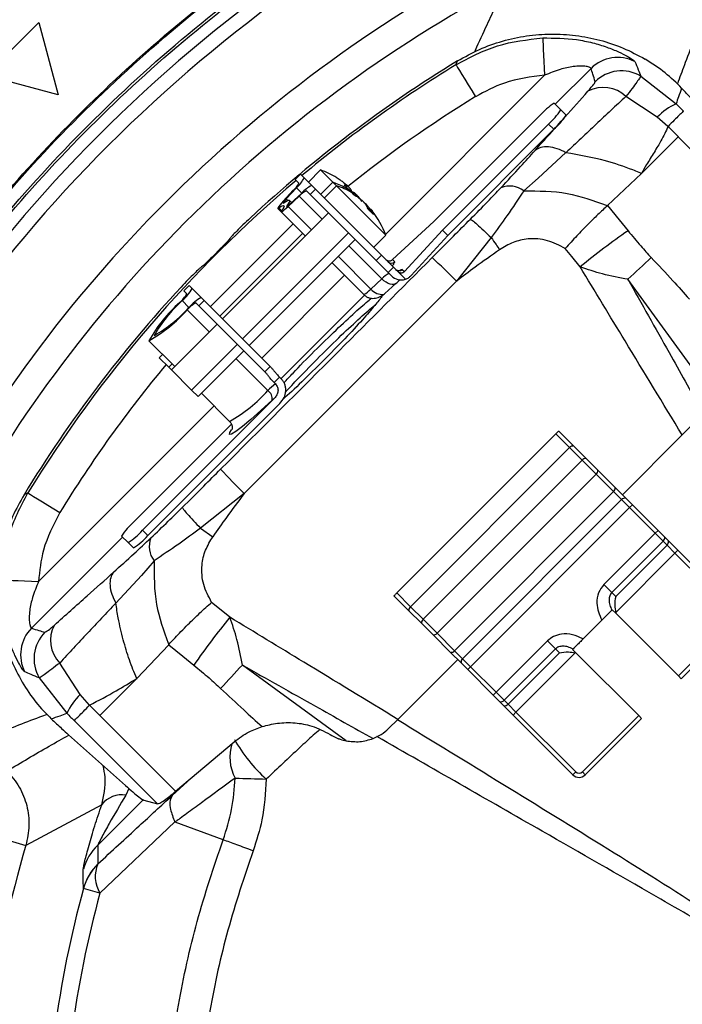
# Model space of a CAD drawing. Header units: millimetres. Extents: x 0 to 594, y 0 to 420.
# Tile 37 of 47: x 346 to 369, y 273 to 308. Entities that reach past the tile are written whole.
import ezdxf

# ---------------------------------------------------------------- set-up
doc = ezdxf.new("R2010")
doc.units = ezdxf.units.MM

msp = doc.modelspace()

# ---------------------------------------------------------------- linework, layer by layer
at = {"color": 7, "linetype": 'Continuous', "lineweight": 25}
for p, q in [((344.467, 306.363), (346.353, 308.249)), ((346.353, 308.249), (347.043, 305.673)), ((347.043, 305.673), (344.467, 306.363)), ((358.691, 300.713), (364.349, 306.37)), ((366.006, 306.617), (364.73, 305.34)), ((367.773, 306.343), (369.031, 305.359)), ((364.928, 305.142), (364.693, 305.377)), ((368.363, 304.881), (367.245, 305.615)), ((364.928, 305.142), (365.116, 304.954)), ((364.189, 304.939), (360.417, 301.168)), ((360.718, 300.867), (364.489, 304.638)), ((364.678, 304.45), (364.489, 304.638)), ((368.743, 304.552), (368.363, 304.881)), ((360.906, 300.679), (364.678, 304.45)), ((369.099, 304.196), (368.744, 304.551)), ((367.797, 302.876), (369.108, 304.187)), ((371.806, 301.489), (369.108, 304.187)), ((365.11, 303.62), (364.126, 302.71)), ((355.475, 302.669), (355.664, 302.857)), ((355.664, 302.857), (355.798, 302.723)), ((356.38, 303.007), (355.947, 302.574)), ((356.38, 303.007), (356.815, 302.571)), ((366.593, 301.736), (367.797, 302.876)), ((355.475, 302.669), (355.61, 302.534)), ((355.798, 302.723), (356.066, 302.455)), ((356.815, 302.571), (356.383, 302.138)), ((356.815, 302.571), (356.949, 302.437)), ((364.126, 302.71), (363.609, 302.258)), ((355.413, 302.281), (355.054, 301.89)), ((355.523, 302.369), (355.164, 301.977)), ((355.32, 301.82), (355.712, 302.18)), ((355.712, 302.18), (355.523, 302.369)), ((355.877, 302.267), (356.012, 302.132)), ((356.012, 302.132), (356.2, 302.321)), ((356.066, 302.455), (356.2, 302.321)), ((356.2, 302.321), (358.552, 299.969)), ((356.516, 302.005), (356.949, 302.437)), ((356.949, 302.437), (358.701, 300.685)), ((357.289, 302.402), (357.328, 302.441)), ((357.295, 302.396), (357.343, 302.444)), ((357.473, 302.296), (357.439, 302.263)), ((355.164, 301.977), (355.218, 301.922)), ((355.233, 301.711), (355.624, 302.07)), ((355.347, 301.845), (355.268, 301.925)), ((356.441, 301.254), (355.624, 302.07)), ((356.012, 302.132), (358.363, 299.781)), ((357.644, 302.08), (357.666, 302.102)), ((357.702, 302.084), (357.697, 302.079)), ((357.727, 302.025), (357.744, 302.042)), ((357.73, 302.039), (357.833, 301.898)), ((357.864, 301.881), (357.796, 301.973)), ((356.665, 301.478), (352.896, 297.709)), ((354.857, 301.637), (354.98, 301.514)), ((354.899, 301.656), (354.999, 301.556)), ((354.98, 301.514), (355.841, 300.653)), ((355.18, 301.728), (355.194, 301.714)), ((355.233, 301.711), (356.065, 300.878)), ((358.111, 301.657), (358.071, 301.617)), ((358.155, 301.597), (358.111, 301.657)), ((358.172, 301.614), (358.125, 301.566)), ((358.184, 301.585), (358.145, 301.547)), ((360.417, 301.168), (358.939, 299.817)), ((355.405, 301.089), (352.461, 298.145)), ((353.61, 296.996), (357.379, 300.765)), ((359.368, 299.389), (360.718, 300.867)), ((360.718, 300.867), (360.906, 300.679)), ((352.801, 297.805), (355.745, 300.749)), ((353.839, 296.766), (357.608, 300.535)), ((358.268, 300.253), (358.701, 300.685)), ((359.601, 299.25), (360.906, 300.679)), ((362.452, 300.602), (361.214, 299.051)), ((358.563, 299.131), (357.384, 300.311)), ((356.783, 299.71), (357.919, 298.575)), ((357.008, 299.935), (358.172, 298.771)), ((358.363, 299.781), (358.552, 299.969)), ((358.785, 299.359), (358.363, 299.781)), ((358.552, 299.969), (358.973, 299.548)), ((358.939, 299.817), (359.02, 299.737)), ((358.973, 299.548), (358.785, 299.359)), ((358.902, 299.242), (358.785, 299.359)), ((359.138, 299.383), (358.973, 299.548)), ((359.138, 299.383), (359.403, 299.118)), ((359.287, 299.469), (359.368, 299.389)), ((361.214, 299.051), (353.665, 291.502)), ((354.292, 296.313), (357.236, 299.258)), ((358.172, 298.771), (358.563, 299.131)), ((370.011, 295.423), (367.317, 299.116)), ((351.706, 298.899), (351.517, 298.711)), ((351.624, 298.604), (351.517, 298.711)), ((351.813, 298.793), (351.706, 298.899)), ((351.813, 298.793), (352.136, 298.47)), ((358.674, 298.609), (359.065, 298.969)), ((351.701, 298.119), (351.462, 298.358)), ((352.243, 298.363), (352.054, 298.174)), ((352.243, 298.363), (352.136, 298.47)), ((354.594, 296.012), (352.243, 298.363)), ((357.944, 298.555), (354.977, 295.588)), ((352.427, 297.24), (351.637, 298.03)), ((352.054, 298.174), (351.947, 298.281)), ((354.405, 295.823), (352.054, 298.174)), ((352.708, 297.521), (351.079, 295.892)), ((350.277, 296.934), (351.199, 296.012)), ((351.793, 295.179), (353.421, 296.807)), ((352.022, 294.949), (353.651, 296.578)), ((350.764, 296.448), (350.644, 296.328)), ((350.984, 295.988), (350.644, 296.328)), ((354.505, 295.162), (353.37, 296.297)), ((350.984, 295.988), (351.104, 296.108)), ((351.079, 295.892), (350.984, 295.988)), ((351.793, 295.179), (351.079, 295.892)), ((354.594, 296.012), (354.405, 295.823)), ((354.594, 296.012), (354.604, 296.001)), ((354.415, 295.813), (354.405, 295.823)), ((354.926, 295.639), (354.73, 295.442)), ((354.926, 295.639), (354.973, 295.592)), ((352.022, 294.949), (351.793, 295.179)), ((354.73, 295.442), (354.777, 295.395)), ((350.043, 290.192), (354.741, 294.89)), ((352.142, 295.069), (353.146, 294.066)), ((346.346, 288.367), (352.595, 294.616)), ((350.231, 290.003), (354.929, 294.702)), ((353.209, 293.96), (349.742, 290.492)), ((369.249, 293.584), (369.575, 293.913)), ((364.753, 293.62), (359.096, 287.963)), ((365.241, 293.131), (364.753, 293.62)), ((364.855, 293.722), (365.385, 293.192)), ((367.124, 291.453), (369.249, 293.584)), ((365.241, 293.131), (359.585, 287.475)), ((365.687, 292.686), (365.241, 293.131)), ((365.385, 293.192), (365.831, 292.746)), ((365.831, 292.746), (366.247, 292.329)), ((360.03, 287.029), (365.687, 292.686)), ((366.187, 292.186), (365.687, 292.686)), ((366.187, 292.186), (360.53, 286.529)), ((366.807, 291.566), (366.187, 292.186)), ((366.247, 292.329), (366.867, 291.71)), ((366.867, 291.71), (367.241, 291.336)), ((353.665, 291.502), (352.114, 290.264)), ((361.15, 285.909), (366.807, 291.566)), ((367.092, 291.281), (366.807, 291.566)), ((367.241, 291.336), (367.477, 291.1)), ((367.092, 291.281), (361.435, 285.624)), ((367.375, 290.998), (361.718, 285.341)), ((367.375, 290.998), (367.092, 291.281)), ((367.375, 290.998), (367.477, 291.1)), ((368.286, 290.086), (367.375, 290.998)), ((367.477, 291.1), (368.388, 290.188)), ((352.114, 290.264), (352.549, 289.964)), ((349.341, 289.951), (346.099, 286.71)), ((349.304, 289.988), (349.539, 289.753)), ((350.043, 290.192), (350.231, 290.003)), ((366.46, 288.26), (368.286, 290.086)), ((368.286, 290.086), (368.388, 290.188)), ((368.57, 289.803), (368.286, 290.086)), ((368.388, 290.188), (368.625, 289.952)), ((368.625, 289.952), (368.763, 289.814)), ((349.727, 289.565), (349.539, 289.753)), ((368.57, 289.803), (366.744, 287.976)), ((366.882, 287.838), (368.708, 289.665)), ((368.708, 289.665), (368.57, 289.803)), ((368.992, 289.381), (368.708, 289.665)), ((368.763, 289.814), (369.094, 289.483)), ((368.992, 289.381), (366.882, 287.27)), ((368.992, 289.381), (369.094, 289.483)), ((371.117, 287.256), (368.992, 289.381)), ((369.094, 289.483), (371.219, 287.358)), ((350.458, 289.107), (350.006, 288.59)), ((350.006, 288.59), (349.096, 287.606)), ((366.744, 287.976), (366.46, 288.26)), ((359.524, 287.331), (358.994, 287.861)), ((359.096, 287.963), (359.585, 287.475)), ((366.744, 287.976), (366.882, 287.838)), ((359.585, 287.475), (360.03, 287.029)), ((359.97, 286.885), (359.524, 287.331)), ((366.762, 287.368), (366.89, 287.24)), ((366.89, 287.24), (369.114, 285.016)), ((360.387, 286.469), (359.97, 286.885)), ((360.03, 287.029), (360.53, 286.529)), ((366.387, 286.993), (365.723, 286.329)), ((369.114, 285.016), (371.117, 287.02)), ((371.219, 286.918), (369.216, 284.914)), ((361.006, 285.849), (360.387, 286.469)), ((360.53, 286.529), (361.15, 285.909)), ((350.98, 286.123), (349.84, 284.919)), ((362.63, 284.43), (364.456, 286.256)), ((364.456, 286.256), (364.74, 285.972)), ((361.38, 285.475), (361.006, 285.849)), ((361.15, 285.909), (361.435, 285.624)), ((364.74, 285.972), (362.913, 284.146)), ((363.051, 284.008), (364.878, 285.834)), ((365.446, 285.834), (363.335, 283.724)), ((364.878, 285.834), (364.74, 285.972)), ((365.476, 285.826), (365.348, 285.954)), ((367.7, 283.602), (365.476, 285.826)), ((347.835, 284.353), (347.101, 285.471)), ((357.293, 282.705), (353.6, 285.399)), ((359.132, 283.467), (361.263, 285.592)), ((361.616, 285.239), (361.38, 285.475)), ((361.435, 285.624), (361.718, 285.341)), ((361.718, 285.341), (361.616, 285.239)), ((362.527, 284.328), (361.616, 285.239)), ((361.718, 285.341), (362.63, 284.43)), ((369.216, 284.914), (369.114, 285.016)), ((346.373, 284.943), (347.357, 283.685)), ((349.84, 284.919), (348.529, 283.608)), ((348.164, 283.973), (347.835, 284.353)), ((362.63, 284.43), (362.527, 284.328)), ((362.764, 284.091), (362.527, 284.328)), ((362.63, 284.43), (362.913, 284.146)), ((348.52, 283.617), (348.165, 283.972)), ((362.902, 283.953), (362.764, 284.091)), ((363.233, 283.622), (362.902, 283.953)), ((362.913, 284.146), (363.051, 284.008)), ((363.051, 284.008), (363.335, 283.724)), ((351.227, 280.91), (348.529, 283.608)), ((363.335, 283.724), (363.233, 283.622)), ((365.358, 281.497), (363.233, 283.622)), ((363.335, 283.724), (365.46, 281.599)), ((365.696, 281.599), (367.7, 283.602)), ((367.7, 283.602), (367.802, 283.5)), ((347.617, 283.425), (350.575, 280.467)), ((359.132, 283.467), (358.803, 283.141)), ((367.802, 283.5), (365.798, 281.497)), ((347.42, 282.919), (349.443, 281.114)), ((351.227, 280.91), (353.309, 282.672)), ((365.46, 281.599), (365.358, 281.497)), ((365.696, 281.599), (365.798, 281.497)), ((351.099, 280.758), (351.78, 281.378)), ((349.565, 281.01), (349.458, 280.777)), ((350.072, 280.612), (348.452, 278.992)), ((350.099, 280.594), (350.575, 280.467)), ((348.595, 280.432), (345.898, 278.989)), ((351.196, 279.822), (348.532, 277.291)), ((352.916, 279.186), (351.205, 279.814)), ((344.94, 279.273), (345.898, 278.989)), ((347.948, 277.45), (347.944, 277.451)), ((348.532, 277.291), (347.948, 277.45))]:
    msp.add_line(p, q, dxfattribs=at)
at = {"color": 7, "linetype": 'Continuous', "lineweight": 25, "flags": 128}
for points in [[(364.284, 307.7), (364.285, 307.663), (364.29, 307.58), (364.296, 307.453), (364.304, 307.287), (364.314, 307.088), (364.324, 306.864), (364.336, 306.621), (364.349, 306.37)], [(361.197, 306.746), (361.231, 306.823), (361.258, 306.884)], [(361.197, 306.746), (361.215, 306.718), (361.257, 306.649), (361.323, 306.542), (361.41, 306.4), (361.515, 306.23), (361.633, 306.037), (361.762, 305.828), (361.895, 305.611)], [(355.054, 301.89), (354.992, 301.821), (354.94, 301.761), (354.899, 301.711), (354.872, 301.673), (354.858, 301.648), (354.857, 301.636), (354.871, 301.639), (354.899, 301.656)], [(355.164, 301.977), (355.126, 301.936), (355.095, 301.9), (355.071, 301.87), (355.054, 301.847), (355.046, 301.832), (355.046, 301.825), (355.054, 301.827), (355.071, 301.837)], [(355.071, 301.837), (355.146, 301.886), (355.204, 301.917), (355.245, 301.93), (355.268, 301.925), (355.273, 301.902), (355.26, 301.861), (355.229, 301.803), (355.18, 301.728)], [(355.18, 301.728), (355.17, 301.711), (355.168, 301.703), (355.175, 301.703), (355.19, 301.711), (355.213, 301.728), (355.243, 301.752), (355.279, 301.783), (355.32, 301.82)], [(354.899, 301.656), (354.968, 301.7), (355.021, 301.729), (355.058, 301.741), (355.079, 301.736), (355.084, 301.715), (355.072, 301.678), (355.043, 301.625), (354.999, 301.556)], [(354.999, 301.556), (354.982, 301.528), (354.98, 301.514), (354.991, 301.515), (355.016, 301.529), (355.054, 301.556), (355.104, 301.597), (355.164, 301.649), (355.233, 301.711)], [(366.593, 301.736), (367.001, 301.236), (367.321, 300.842)], [(365.619, 299.56), (365.321, 299.924), (365.087, 300.21)], [(359.065, 298.969), (359.041, 298.951), (358.99, 298.932), (358.93, 298.929), (358.861, 298.942), (358.787, 298.97), (358.711, 299.012), (358.635, 299.066), (358.563, 299.131)], [(358.674, 298.609), (358.65, 298.591), (358.641, 298.587)], [(354.66, 294.816), (354.26, 294.447), (353.904, 294.131), (353.605, 293.879), (353.373, 293.703), (353.218, 293.606), (353.145, 293.595), (353.157, 293.668), (353.215, 293.767)], [(345.97, 291.519), (345.893, 291.485), (345.832, 291.458)], [(345.97, 291.519), (345.998, 291.501), (346.067, 291.459), (346.174, 291.393), (346.316, 291.306), (346.486, 291.201), (346.679, 291.083), (346.888, 290.954), (347.105, 290.821)], [(345.016, 288.432), (345.053, 288.43), (345.136, 288.426), (345.263, 288.42), (345.429, 288.412), (345.628, 288.402), (345.852, 288.392), (346.095, 288.38), (346.346, 288.367)], [(353.156, 287.097), (352.792, 287.395), (352.506, 287.629)], [(350.98, 286.123), (351.48, 285.715), (351.874, 285.395)]]:
    msp.add_lwpolyline(points, dxfattribs=at)
at = {"color": 7, "linetype": 'Continuous', "lineweight": 25}
for centre, radius, start, end in [((385.479, 267.237), 58.767, 88.28681, 174.91298), ((385.479, 267.237), 58.5, 88.39927, 175.00762), ((385.479, 267.237), 52.323, 115.448, 154.552), ((385.479, 267.237), 51.823, 115.448, 154.552), ((385.479, 267.237), 48.955, 117.9741, 152.0259), ((385.479, 267.237), 47.956, 117.9741, 152.0259), ((385.469, 267.247), 46.447, 121.4175, 132.8551), ((385.469, 267.247), 46.361, 121.5704, 129.9206), ((366.949, 305.67), 1.336, 62.6454, 134.8595), ((367.092, 305.193), 1.336, 59.3438, 134.8467), ((366.441, 304.79), 1.152, 45.7593, 118.1977), ((385.469, 267.247), 45.029, 121.5704, 128.6416), ((366.02, 303.342), 2.43, 123.1054, 138.914), ((369.956, 303.361), 2.202, 114.8241, 136.3327), ((362.893, 306.469), 2.43, 311.086, 326.8946), ((363.081, 306.281), 2.43, 311.086, 326.8946), ((355.305, 300.046), 3.15, 58.3985, 70.0436), ((385.469, 267.247), 46.361, 130.2514, 148.4296), ((354.83, 302.938), 0.879, 311.6064, 332.6085), ((354.706, 303.289), 1.23, 311.6064, 332.6085), ((355.74, 299.61), 3.15, 51.9576, 70.0436), ((356.281, 301.487), 0.879, 117.3915, 138.3936), ((356.632, 301.363), 1.23, 117.3915, 138.3936), ((356.258, 300.082), 2.455, 59.9461, 73.6435), ((363.105, 301.611), 0.82, 52.091, 112.0281), ((355.74, 299.61), 3.15, 19.9564, 38.1132), ((381.693, 279.997), 25.319, 124.5838, 129.4094), ((358.902, 299.854), 0.166, 225.07, 315.0698), ((358.659, 299.856), 0.38, 315.6576, 341.7289), ((342.372, 280.526), 26.423, 44.5126, 47.1212), ((428.523, 234.16), 89.249, 132.56888, 133.29742), ((359.169, 299.587), 0.166, 225.07, 315.0698), ((359.293, 299.359), 0.11, 92.9448, 136.992), ((359.22, 298.547), 0.879, 117.3915, 138.3936), ((359.255, 299.594), 0.499, 225.029, 287.2765), ((385.469, 267.247), 46.447, 137.1449, 148.5825), ((350.35, 299.614), 1.677, 311.5264, 330.7051), ((357.511, 299.36), 0.885, 297.4723, 318.3128), ((358.563, 299.078), 0.497, 218.0481, 279.0173), ((354.619, 294.792), 4.762, 131.5264, 150.7051), ((350.579, 299.19), 1.198, 311.5264, 330.7051), ((352.957, 297.007), 1.677, 119.2949, 138.4736), ((354.848, 294.369), 5.242, 131.5264, 150.7051), ((347.712, 301.505), 5.242, 299.2949, 318.4736), ((348.135, 301.276), 4.762, 299.2949, 318.4736), ((352.534, 297.236), 1.198, 119.2949, 138.4736), ((385.469, 267.247), 45.029, 140.1756, 148.4296), ((350.581, 298.637), 5.242, 299.2949, 318.4736), ((356.467, 293.158), 2.804, 127.0628, 134.3848), ((354.297, 294.861), 0.366, 352.9442, 55.3162), ((356.41, 292.965), 2.547, 130.9211, 133.3839), ((365.379, 293.005), 0.187, 88.1769, 137.4077), ((365.825, 292.559), 0.187, 88.1769, 137.4077), ((372.189, 310.343), 26.422, 222.8788, 225.4874), ((366.06, 292.324), 0.187, 312.5923, 1.8231), ((366.68, 291.704), 0.187, 312.5923, 1.8231), ((367.221, 291.16), 0.177, 83.5097, 136.8162), ((351.339, 288.661), 2.43, 131.086, 146.8946), ((348.212, 291.788), 2.43, 303.1054, 318.914), ((348.4, 291.6), 2.43, 303.1054, 318.914), ((351.105, 289.611), 0.82, 157.9719, 217.909), ((368.449, 289.932), 0.177, 313.1928, 6.5482), ((368.587, 289.794), 0.177, 313.1928, 6.5482), ((359.711, 287.337), 0.187, 132.5923, 181.8231), ((347.926, 286.275), 1.152, 151.8023, 224.2407), ((372.719, 271.023), 25.319, 140.5906, 145.4162), ((360.157, 286.891), 0.187, 132.5923, 181.8231), ((347.046, 285.767), 1.336, 135.1405, 207.3546), ((347.523, 285.624), 1.336, 135.1533, 210.6562), ((360.392, 286.656), 0.187, 268.1769, 317.4077), ((361.012, 286.036), 0.187, 268.1769, 317.4077), ((418.556, 224.193), 89.249, 136.70258, 137.43112), ((361.556, 285.495), 0.177, 133.1838, 186.4903), ((349.355, 282.76), 2.202, 133.6673, 155.176), ((362.784, 284.267), 0.177, 263.4518, 316.8072), ((362.922, 284.129), 0.177, 263.4518, 316.8072), ((354.745, 282.133), 1.592, 162.9923, 208.2819), ((358.194, 285.521), 5.607, 209.5458, 228.14), ((365.578, 281.717), 0.167, 225, 315), ((362.473, 560.09), 278.861, 268.12381, 268.3517), ((365.578, 281.717), 0.311, 225, 315), ((349.32, 279.87), 0.918, 81.3839, 142.2445), ((385.479, 267.237), 41.289, 163.4633, 180), ((349.843, 277.579), 1.982, 134.5438, 163.5441), ((349.855, 276.922), 1.984, 134.5632, 164.5231), ((349.882, 276.917), 2.006, 134.9943, 164.5803), ((349.484, 277.878), 1.118, 155.8555, 211.6268), ((385.479, 267.237), 38.901, 164.7766, 180), ((385.479, 267.237), 38.291, 164.7766, 180)]:
    msp.add_arc(centre, radius, start, end, dxfattribs=at)
for points, knots in [([(327.854, 272.023), (327.999, 273.447), (328.298, 276.377), (329.191, 280.751), (330.419, 285.127), (331.994, 289.391), (333.896, 293.519), (336.118, 297.486), (338.643, 301.265), (341.457, 304.835), (344.543, 308.173), (347.881, 311.259), (351.451, 314.073), (355.23, 316.598), (359.197, 318.819), (363.325, 320.723), (367.589, 322.296), (371.965, 323.531), (376.423, 324.412), (380.937, 324.967), (383.965, 325.036), (385.479, 325.07)], [0, 0, 0, 0, 0.04987, 0.102655, 0.15544, 0.208225, 0.26101, 0.313795, 0.36658, 0.419365, 0.47215, 0.524935, 0.57772, 0.630505, 0.68329, 0.736075, 0.78886, 0.841645, 0.89443, 0.947215, 1, 1, 1, 1]), ([(332.253, 269.93), (332.27, 270.467), (332.332, 272.396), (332.779, 275.693), (333.585, 279.791), (334.73, 283.81), (336.181, 287.729), (337.935, 291.522), (339.98, 295.166), (342.304, 298.639), (344.892, 301.919), (347.729, 304.987), (350.797, 307.824), (354.077, 310.412), (357.55, 312.736), (361.194, 314.781), (364.987, 316.535), (368.906, 317.986), (372.925, 319.129), (377.022, 319.944), (380.874, 320.436), (383.359, 320.503), (384.452, 320.532)], [0, 0, 0, 0, 0.020143, 0.072303, 0.124463, 0.176623, 0.228783, 0.280943, 0.333103, 0.385263, 0.437423, 0.489583, 0.541743, 0.593903, 0.646063, 0.698223, 0.750383, 0.802543, 0.854703, 0.906863, 0.959023, 1, 1, 1, 1]), ([(361.863, 307.2), (361.873, 307.222), (362.018, 307.549), (362.278, 308.109), (362.642, 308.883), (362.87, 309.353), (362.985, 309.589)], [0, 0, 0, 0, 0.027017, 0.401387, 0.699131, 1, 1, 1, 1]), ([(370.037, 308.536), (369.921, 308.251), (369.69, 307.683), (369.381, 306.886), (369.175, 306.345), (369.082, 306.089), (369.071, 306.058)], [0, 0, 0, 0, 0.350038, 0.695406, 0.963444, 1, 1, 1, 1]), ([(361.258, 306.884), (361.513, 307.026), (362.022, 307.311), (362.85, 307.603), (363.707, 307.79), (364.582, 307.856), (365.459, 307.807), (366.32, 307.637), (367.155, 307.361), (367.67, 307.085), (367.928, 306.947)], [0, 0, 0, 0, 0.124826, 0.249641, 0.374673, 0.499712, 0.624808, 0.749922, 0.874953, 1, 1, 1, 1]), ([(361.197, 306.746), (361.68, 307.002), (362.648, 307.515), (363.737, 307.638), (364.284, 307.7)], [0, 0, 0, 0, 0.498195, 1, 1, 1, 1]), ([(364.284, 307.7), (364.691, 307.697), (365.3, 307.693), (366.059, 307.534), (366.566, 307.38), (366.988, 307.207), (367.303, 307.045), (367.51, 306.915), (367.545, 306.876), (367.563, 306.856)], [0, 0, 0, 0, 0.2713116, 0.405159, 0.5354668, 0.6598597, 0.7778914, 0.8908515, 1, 1, 1, 1]), ([(367.563, 306.856), (367.603, 306.762), (367.675, 306.592), (367.743, 306.419), (367.773, 306.343)], [0, 0, 0, 0, 0.56, 1, 1, 1, 1]), ([(369.228, 305.913), (369.042, 306.099), (368.668, 306.472), (368.175, 306.788), (367.928, 306.947)], [0, 0, 0, 0, 0.498593, 1, 1, 1, 1]), ([(364.349, 306.37), (363.862, 306.311), (362.996, 306.206), (362.231, 305.792), (361.895, 305.611)], [0, 0, 0, 0, 0.561171, 1, 1, 1, 1]), ([(366.006, 306.617), (365.998, 306.629), (365.982, 306.652), (365.838, 306.69), (365.629, 306.704), (365.314, 306.681), (364.871, 306.582), (364.534, 306.445), (364.349, 306.37)], [0, 0, 0, 0, 0.1285812, 0.2503569, 0.369991, 0.5004866, 0.7240053, 1, 1, 1, 1]), ([(366.15, 306.141), (366.124, 306.231), (366.077, 306.391), (366.028, 306.548), (366.006, 306.617)], [0, 0, 0, 0, 0.56, 1, 1, 1, 1]), ([(365.896, 305.805), (365.979, 305.901), (366.127, 306.073), (366.143, 306.12), (366.15, 306.141)], [0, 0, 0, 0, 0.559471, 1, 1, 1, 1]), ([(367.773, 306.343), (367.765, 306.325), (367.748, 306.29), (367.638, 306.135), (367.474, 305.915), (367.321, 305.715), (367.245, 305.615)], [0, 0, 0, 0, 0.249419, 0.499975, 0.749155, 1, 1, 1, 1]), ([(364.012, 303.697), (364.368, 304.093), (365.002, 304.802), (365.623, 305.499), (365.896, 305.805)], [0, 0, 0, 0, 0.559987, 1, 1, 1, 1]), ([(369.228, 305.913), (369.191, 305.81), (369.125, 305.626), (369.06, 305.441), (369.031, 305.359)], [0, 0, 0, 0, 0.561167, 1, 1, 1, 1]), ([(369.797, 305.296), (369.702, 305.401), (369.532, 305.589), (369.321, 305.814), (369.228, 305.913)], [0, 0, 0, 0, 0.560049, 1, 1, 1, 1]), ([(367.245, 305.615), (367.067, 305.452), (366.711, 305.126), (366.185, 304.63), (365.658, 304.131), (365.293, 303.789), (365.111, 303.619)], [0, 0, 0, 0, 0.250029, 0.500055, 0.750076, 1, 1, 1, 1]), ([(369.031, 305.359), (369.08, 305.311), (369.166, 305.224), (369.252, 305.137), (369.29, 305.099)], [0, 0, 0, 0, 0.559978, 1, 1, 1, 1]), ([(368.744, 304.551), (368.706, 304.467), (368.628, 304.293), (368.505, 304.062), (368.376, 303.84), (368.205, 303.559), (368.003, 303.237), (367.858, 302.983), (367.797, 302.876)], [0, 0, 0, 0, 0.141511, 0.293965, 0.404798, 0.543455, 0.808198, 1, 1, 1, 1]), ([(369.108, 304.187), (369.106, 304.189), (369.103, 304.192), (369.1, 304.194), (369.099, 304.196)], [0, 0, 0, 0, 0.56, 1, 1, 1, 1]), ([(369.099, 304.196), (369.101, 304.194), (369.104, 304.191), (369.107, 304.188), (369.108, 304.187)], [0, 0, 0, 0, 0.56, 1, 1, 1, 1]), ([(362.797, 302.371), (363.035, 302.628), (363.461, 303.086), (363.844, 303.51), (364.012, 303.697)], [0, 0, 0, 0, 0.559866, 1, 1, 1, 1]), ([(365.112, 303.619), (365.007, 303.671), (364.795, 303.778), (364.484, 303.838), (364.207, 303.819), (364.076, 303.737), (364.012, 303.697)], [0, 0, 0, 0, 0.2448884, 0.4999467, 0.7550334, 1, 1, 1, 1]), ([(367.797, 302.876), (367.797, 302.876), (367.796, 302.876), (367.794, 302.877), (367.788, 302.88), (367.762, 302.891), (367.662, 302.934), (367.255, 303.099), (366.406, 303.389), (365.585, 303.535), (365.111, 303.619)], [0, 0, 0, 0, 0.0000691, 0.0006176, 0.002156, 0.0080823, 0.0312804, 0.1231745, 0.4939405, 1, 1, 1, 1]), ([(356.965, 302.723), (357.016, 302.69), (357.108, 302.632), (357.194, 302.566), (357.232, 302.537)], [0, 0, 0, 0, 0.559957, 1, 1, 1, 1]), ([(357.232, 302.537), (357.242, 302.529), (357.262, 302.513), (357.296, 302.485), (357.327, 302.457), (357.339, 302.441), (357.338, 302.437), (357.331, 302.439), (357.328, 302.441)], [0, 0, 0, 0, 0.130574, 0.257512, 0.499757, 0.74221, 0.869279, 1, 1, 1, 1]), ([(357.328, 302.441), (357.31, 302.447), (357.277, 302.459), (357.239, 302.463), (357.222, 302.466)], [0, 0, 0, 0, 0.559957, 1, 1, 1, 1]), ([(357.222, 302.466), (357.266, 302.425), (357.344, 302.353), (357.417, 302.274), (357.448, 302.239)], [0, 0, 0, 0, 0.559956, 1, 1, 1, 1]), ([(357.473, 302.296), (357.471, 302.3), (357.466, 302.309), (357.448, 302.332), (357.414, 302.369), (357.369, 302.412), (357.329, 302.446), (357.308, 302.463), (357.298, 302.471)], [0, 0, 0, 0, 0.130574, 0.257512, 0.499757, 0.74221, 0.869279, 1, 1, 1, 1]), ([(357.666, 302.102), (357.623, 302.135), (357.544, 302.192), (357.46, 302.242), (357.423, 302.264)], [0, 0, 0, 0, 0.559957, 1, 1, 1, 1]), ([(357.423, 302.264), (357.436, 302.254), (357.458, 302.235), (357.478, 302.216), (357.487, 302.207)], [0, 0, 0, 0, 0.559989, 1, 1, 1, 1]), ([(357.49, 302.237), (357.489, 302.242), (357.486, 302.264), (357.478, 302.282), (357.473, 302.296)], [0, 0, 0, 0, 0.241541, 1, 1, 1, 1]), ([(357.487, 302.207), (357.498, 302.195), (357.518, 302.175), (357.536, 302.153), (357.544, 302.143)], [0, 0, 0, 0, 0.559989, 1, 1, 1, 1]), ([(357.555, 302.214), (357.559, 302.212), (357.567, 302.208), (357.591, 302.19), (357.628, 302.156), (357.671, 302.11), (357.705, 302.07), (357.722, 302.049), (357.73, 302.039)], [0, 0, 0, 0, 0.130574, 0.257512, 0.499757, 0.74221, 0.869279, 1, 1, 1, 1]), ([(361.711, 301.253), (361.922, 301.466), (362.3, 301.847), (362.645, 302.211), (362.797, 302.371)], [0, 0, 0, 0, 0.558626, 1, 1, 1, 1]), ([(363.609, 302.258), (363.415, 301.966), (363.059, 301.43), (362.642, 300.861), (362.452, 300.602)], [0, 0, 0, 0, 0.544629, 1, 1, 1, 1]), ([(363.609, 302.258), (364.132, 302.259), (365.143, 302.261), (366.088, 301.916), (366.544, 301.75)], [0, 0, 0, 0, 0.517461, 1, 1, 1, 1]), ([(357.544, 302.143), (357.591, 302.115), (357.675, 302.064), (357.753, 302.007), (357.787, 301.981)], [0, 0, 0, 0, 0.559957, 1, 1, 1, 1]), ([(357.739, 302.042), (357.739, 302.042), (357.741, 302.043), (357.72, 302.06), (357.693, 302.082), (357.675, 302.095), (357.666, 302.102)], [0, 0, 0, 0, 0.237987, 0.607313, 0.800874, 1, 1, 1, 1]), ([(357.796, 301.973), (357.788, 301.983), (357.772, 302.003), (357.753, 302.027), (357.744, 302.036), (357.741, 302.039)], [0, 0, 0, 0, 0.396357, 0.781677, 1, 1, 1, 1]), ([(357.787, 301.981), (357.797, 301.974), (357.816, 301.959), (357.855, 301.926), (357.903, 301.881), (357.943, 301.838), (357.968, 301.807), (357.977, 301.794), (357.981, 301.787)], [0, 0, 0, 0, 0.130574, 0.257512, 0.499757, 0.74221, 0.869279, 1, 1, 1, 1]), ([(358.111, 301.657), (358.104, 301.667), (358.089, 301.686), (358.056, 301.725), (358.011, 301.773), (357.968, 301.813), (357.937, 301.838), (357.924, 301.847), (357.918, 301.851)], [0, 0, 0, 0, 0.130574, 0.257512, 0.499757, 0.74221, 0.869279, 1, 1, 1, 1]), ([(357.981, 301.787), (357.998, 301.759), (358.028, 301.708), (358.051, 301.651), (358.062, 301.626)], [0, 0, 0, 0, 0.559957, 1, 1, 1, 1]), ([(358.062, 301.626), (358.101, 301.59), (358.172, 301.525), (358.236, 301.455), (358.264, 301.424)], [0, 0, 0, 0, 0.559956, 1, 1, 1, 1]), ([(358.184, 301.585), (358.18, 301.591), (358.174, 301.602), (358.168, 301.613), (358.172, 301.612), (358.19, 301.59), (358.212, 301.563), (358.226, 301.545), (358.232, 301.536)], [0, 0, 0, 0, 0.1305739, 0.2575118, 0.4997567, 0.7422105, 0.8692788, 1, 1, 1, 1]), ([(358.264, 301.424), (358.251, 301.455), (358.227, 301.512), (358.197, 301.563), (358.184, 301.585)], [0, 0, 0, 0, 0.559957, 1, 1, 1, 1]), ([(366.591, 301.734), (366.479, 301.633), (366.257, 301.429), (365.882, 301.063), (365.488, 300.656), (365.224, 300.363), (365.087, 300.21)], [0, 0, 0, 0, 0.250006, 0.500094, 0.73955, 1, 1, 1, 1]), ([(366.544, 301.75), (366.553, 301.747), (366.568, 301.742), (366.584, 301.736), (366.591, 301.734)], [0, 0, 0, 0, 0.559999, 1, 1, 1, 1]), ([(366.591, 301.734), (366.591, 301.734), (366.592, 301.735), (366.592, 301.736), (366.593, 301.736)], [0, 0, 0, 0, 0.56, 1, 1, 1, 1]), ([(353.879, 301.296), (353.79, 301.212), (353.613, 301.046), (353.39, 300.825), (353.228, 300.655), (353.196, 300.612), (353.179, 300.59)], [0, 0, 0, 0, 0.249977, 0.49988, 0.749733, 1, 1, 1, 1]), ([(360.352, 299.889), (360.606, 300.143), (361.059, 300.598), (361.512, 301.053), (361.711, 301.253)], [0, 0, 0, 0, 0.559977, 1, 1, 1, 1]), ([(361.711, 301.253), (361.73, 301.243), (361.771, 301.222), (361.941, 301.079), (362.172, 300.869), (362.36, 300.689), (362.452, 300.602)], [0, 0, 0, 0, 0.243906, 0.5, 0.756094, 1, 1, 1, 1]), ([(367.321, 300.842), (367.471, 300.661), (367.737, 300.336), (368.022, 300.026), (368.148, 299.889)], [0, 0, 0, 0, 0.559961, 1, 1, 1, 1]), ([(353.179, 300.59), (353.167, 300.574), (353.143, 300.542), (353.022, 300.414), (352.858, 300.245), (352.665, 300.051), (352.471, 299.859), (352.303, 299.694), (352.174, 299.573), (352.142, 299.549), (352.126, 299.537)], [0, 0, 0, 0, 0.1249783, 0.2499493, 0.3749203, 0.4998977, 0.6248877, 0.7498969, 0.8749321, 1, 1, 1, 1]), ([(362.452, 300.602), (362.509, 300.519), (362.608, 300.375), (362.709, 300.229), (362.752, 300.167)], [0, 0, 0, 0, 0.577817, 1, 1, 1, 1]), ([(365.087, 300.21), (364.88, 300.318), (364.468, 300.534), (363.808, 300.587), (363.221, 300.449), (362.908, 300.261), (362.752, 300.167)], [0, 0, 0, 0, 0.281144, 0.560738, 0.780848, 1, 1, 1, 1]), ([(362.752, 300.167), (362.462, 299.963), (361.943, 299.6), (361.437, 299.218), (361.214, 299.051)], [0, 0, 0, 0, 0.5602361, 1, 1, 1, 1]), ([(352.827, 292.364), (354.233, 293.768), (356.743, 296.274), (359.249, 298.784), (360.352, 299.889)], [0, 0, 0, 0, 0.559999, 1, 1, 1, 1]), ([(358.698, 299.822), (358.71, 299.812), (358.735, 299.791), (358.784, 299.774), (358.839, 299.77), (358.894, 299.784), (358.924, 299.806), (358.939, 299.817)], [0, 0, 0, 0, 0.161672, 0.341145, 0.536017, 0.773307, 1, 1, 1, 1]), ([(368.148, 299.889), (368.404, 299.616), (368.863, 299.129), (369.308, 298.631), (369.504, 298.412)], [0, 0, 0, 0, 0.5599986, 1, 1, 1, 1]), ([(352.126, 299.537), (352.104, 299.52), (352.061, 299.488), (351.891, 299.326), (351.67, 299.103), (351.504, 298.926), (351.42, 298.837)], [0, 0, 0, 0, 0.249981, 0.499888, 0.749739, 1, 1, 1, 1]), ([(359.212, 299.43), (359.214, 299.431), (359.217, 299.433), (359.202, 299.426), (359.167, 299.42), (359.115, 299.426), (359.074, 299.448), (359.055, 299.466), (359.052, 299.469)], [0, 0, 0, 0, 0.1208286, 0.3393962, 0.5202414, 0.7226515, 0.9487068, 1, 1, 1, 1]), ([(359.368, 299.389), (359.35, 299.373), (359.314, 299.342), (359.245, 299.332), (359.182, 299.347), (359.152, 299.371), (359.138, 299.383)], [0, 0, 0, 0, 0.2913175, 0.5904472, 0.8074608, 1, 1, 1, 1]), ([(369.249, 293.584), (368.57, 294.698), (367.358, 296.689), (366.15, 298.682), (365.619, 299.56)], [0, 0, 0, 0, 0.56, 1, 1, 1, 1]), ([(367.317, 299.116), (367.013, 299.172), (366.438, 299.277), (365.881, 299.469), (365.619, 299.56)], [0, 0, 0, 0, 0.528694, 1, 1, 1, 1]), ([(359.065, 298.969), (359.102, 299.002), (359.16, 299.055), (359.202, 299.091), (359.218, 299.104)], [0, 0, 0, 0, 0.628725, 1, 1, 1, 1]), ([(359.403, 299.118), (359.444, 299.136), (359.518, 299.169), (359.576, 299.225), (359.601, 299.25)], [0, 0, 0, 0, 0.5560621, 1, 1, 1, 1]), ([(367.317, 299.116), (367.805, 298.249), (368.676, 296.699), (369.546, 295.149), (369.928, 294.468)], [0, 0, 0, 0, 0.56, 1, 1, 1, 1]), ([(358.593, 298.555), (358.583, 298.539), (358.535, 298.459), (358.309, 298.177), (357.877, 297.677), (357.247, 297), (356.488, 296.222), (355.727, 295.48), (355.221, 295.003), (355.031, 294.838), (355.026, 294.834)], [0, 0, 0, 0, 0.03189, 0.163955, 0.314438, 0.480281, 0.655012, 0.829744, 0.995587, 1, 1, 1, 1]), ([(355.081, 295.437), (355.185, 295.551), (355.505, 295.898), (356.159, 296.563), (356.931, 297.319), (357.598, 297.937), (358.024, 298.312), (358.174, 298.428), (358.204, 298.451)], [0, 0, 0, 0, 0.108176, 0.329519, 0.550862, 0.760945, 0.951572, 1, 1, 1, 1]), ([(357.919, 298.575), (357.945, 298.552), (357.998, 298.505), (358.121, 298.447), (358.284, 298.428), (358.447, 298.474), (358.566, 298.535), (358.617, 298.57), (358.642, 298.587)], [0, 0, 0, 0, 0.129999, 0.259999, 0.519829, 0.772062, 0.890346, 1, 1, 1, 1]), ([(355.132, 295.101), (355.281, 295.262), (355.643, 295.656), (356.347, 296.373), (357.121, 297.131), (357.785, 297.746), (358.191, 298.105), (358.326, 298.21), (358.339, 298.22)], [0, 0, 0, 0, 0.151497, 0.36886, 0.586224, 0.79253, 0.979729, 1, 1, 1, 1]), ([(354.604, 296.001), (354.625, 295.979), (354.667, 295.933), (354.743, 295.841), (354.828, 295.741), (354.894, 295.673), (354.926, 295.639)], [0, 0, 0, 0, 0.24947, 0.499588, 0.750713, 1, 1, 1, 1]), ([(354.73, 295.442), (354.697, 295.476), (354.632, 295.545), (354.55, 295.648), (354.478, 295.743), (354.436, 295.79), (354.415, 295.813)], [0, 0, 0, 0, 0.249322, 0.499542, 0.749222, 1, 1, 1, 1]), ([(354.929, 294.702), (354.986, 294.767), (355.095, 294.894), (355.148, 295.101), (355.142, 295.264), (355.111, 295.385), (355.056, 295.499), (355.001, 295.561), (354.973, 295.592)], [0, 0, 0, 0, 0.259083, 0.49806, 0.623588, 0.748753, 0.874396, 1, 1, 1, 1]), ([(354.777, 295.395), (354.792, 295.378), (354.823, 295.342), (354.853, 295.277), (354.869, 295.208), (354.87, 295.114), (354.835, 294.997), (354.772, 294.926), (354.741, 294.89)], [0, 0, 0, 0, 0.124968, 0.250488, 0.375538, 0.500653, 0.748667, 1, 1, 1, 1]), ([(353.144, 294.057), (353.159, 294.044), (353.208, 294.002), (353.237, 293.902), (353.239, 293.815), (353.226, 293.766), (353.224, 293.763), (353.223, 293.761)], [0, 0, 0, 0, 0.10347, 0.338054, 0.540343, 0.744601, 1, 1, 1, 1]), ([(364.753, 293.62), (364.764, 293.631), (364.787, 293.653), (364.815, 293.682), (364.839, 293.705), (364.85, 293.716), (364.855, 293.722)], [0, 0, 0, 0, 0.24929, 0.499796, 0.742989, 1, 1, 1, 1]), ([(351.463, 291.005), (351.718, 291.259), (352.173, 291.711), (352.627, 292.165), (352.827, 292.364)], [0, 0, 0, 0, 0.5600124, 1, 1, 1, 1]), ([(345.832, 291.458), (345.69, 291.203), (345.405, 290.694), (345.113, 289.866), (344.926, 289.009), (344.86, 288.134), (344.909, 287.257), (345.079, 286.396), (345.355, 285.561), (345.631, 285.046), (345.769, 284.788)], [0, 0, 0, 0, 0.1248406, 0.2496408, 0.3747014, 0.4997118, 0.6248366, 0.7499221, 0.8749668, 1, 1, 1, 1]), ([(345.016, 288.432), (345.077, 288.975), (345.2, 290.064), (345.713, 291.033), (345.97, 291.519)], [0, 0, 0, 0, 0.498259, 1, 1, 1, 1]), ([(353.665, 291.502), (353.452, 291.218), (353.071, 290.712), (352.709, 290.192), (352.549, 289.964)], [0, 0, 0, 0, 0.559836, 1, 1, 1, 1]), ([(350.345, 289.919), (350.549, 290.113), (350.915, 290.462), (351.295, 290.839), (351.463, 291.005)], [0, 0, 0, 0, 0.55797, 1, 1, 1, 1]), ([(351.463, 291.005), (351.473, 290.986), (351.494, 290.945), (351.637, 290.775), (351.847, 290.544), (352.027, 290.356), (352.114, 290.264)], [0, 0, 0, 0, 0.243906, 0.5, 0.756094, 1, 1, 1, 1]), ([(347.105, 290.821), (346.879, 290.387), (346.477, 289.612), (346.386, 288.747), (346.346, 288.367)], [0, 0, 0, 0, 0.561174, 1, 1, 1, 1]), ([(352.114, 290.264), (351.854, 290.073), (351.284, 289.656), (350.748, 289.3), (350.458, 289.107)], [0, 0, 0, 0, 0.458108, 1, 1, 1, 1]), ([(349.019, 288.704), (349.258, 288.919), (349.683, 289.304), (350.143, 289.731), (350.345, 289.919)], [0, 0, 0, 0, 0.5600905, 1, 1, 1, 1]), ([(352.506, 287.629), (352.398, 287.836), (352.182, 288.248), (352.129, 288.908), (352.267, 289.495), (352.455, 289.808), (352.549, 289.964)], [0, 0, 0, 0, 0.281144, 0.5607384, 0.7808479, 1, 1, 1, 1]), ([(350.458, 289.107), (350.457, 288.584), (350.455, 287.573), (350.8, 286.628), (350.966, 286.172)], [0, 0, 0, 0, 0.517461, 1, 1, 1, 1]), ([(346.911, 286.82), (347.3, 287.167), (347.996, 287.786), (348.707, 288.423), (349.019, 288.704)], [0, 0, 0, 0, 0.559994, 1, 1, 1, 1]), ([(349.019, 288.704), (348.979, 288.64), (348.897, 288.509), (348.878, 288.233), (348.938, 287.922), (349.044, 287.71), (349.096, 287.606)], [0, 0, 0, 0, 0.2449406, 0.5, 0.7550594, 1, 1, 1, 1]), ([(345.86, 285.153), (345.84, 285.171), (345.801, 285.206), (345.67, 285.414), (345.508, 285.729), (345.335, 286.152), (345.182, 286.658), (345.022, 287.417), (345.019, 288.025), (345.016, 288.432)], [0, 0, 0, 0, 0.109518, 0.222485, 0.340938, 0.464836, 0.59508, 0.728808, 1, 1, 1, 1]), ([(346.346, 288.367), (346.271, 288.182), (346.134, 287.846), (346.035, 287.402), (346.012, 287.087), (346.026, 286.877), (346.065, 286.734), (346.087, 286.718), (346.099, 286.71)], [0, 0, 0, 0, 0.275764, 0.499151, 0.630069, 0.750077, 0.871637, 1, 1, 1, 1]), ([(366.46, 288.26), (366.389, 288.168), (366.241, 287.976), (366.173, 287.507), (366.305, 287.191), (366.387, 286.993)], [0, 0, 0, 0, 0.252841, 0.533439, 1, 1, 1, 1]), ([(358.994, 287.861), (359, 287.866), (359.01, 287.877), (359.034, 287.9), (359.063, 287.929), (359.085, 287.951), (359.096, 287.963)], [0, 0, 0, 0, 0.254786, 0.499142, 0.74951, 1, 1, 1, 1]), ([(366.744, 287.976), (366.729, 287.959), (366.699, 287.925), (366.657, 287.837), (366.638, 287.701), (366.667, 287.524), (366.719, 287.411), (366.746, 287.352)], [0, 0, 0, 0, 0.096489, 0.197112, 0.427526, 0.699442, 1, 1, 1, 1]), ([(366.882, 287.838), (366.863, 287.734), (366.83, 287.558), (366.866, 287.354), (366.882, 287.27)], [0, 0, 0, 0, 0.586409, 1, 1, 1, 1]), ([(349.097, 287.605), (348.927, 287.423), (348.585, 287.058), (348.086, 286.531), (347.59, 286.005), (347.264, 285.649), (347.101, 285.471)], [0, 0, 0, 0, 0.249964, 0.499946, 0.749972, 1, 1, 1, 1]), ([(349.84, 284.919), (349.751, 285.137), (349.571, 285.583), (349.353, 286.307), (349.194, 286.987), (349.125, 287.428), (349.097, 287.605)], [0, 0, 0, 0, 0.260124, 0.530793, 0.811471, 1, 1, 1, 1]), ([(350.982, 286.125), (351.054, 286.204), (351.188, 286.351), (351.418, 286.594), (351.71, 286.889), (352.073, 287.241), (352.366, 287.504), (352.506, 287.629)], [0, 0, 0, 0, 0.179736, 0.334656, 0.500292, 0.762291, 1, 1, 1, 1]), ([(366.746, 287.352), (366.73, 287.336), (366.698, 287.304), (366.61, 287.217), (366.505, 287.111), (366.426, 287.033), (366.387, 286.993)], [0, 0, 0, 0, 0.249579, 0.499521, 0.749646, 1, 1, 1, 1]), ([(366.882, 287.27), (366.883, 287.265), (366.886, 287.255), (366.889, 287.245), (366.89, 287.24)], [0, 0, 0, 0, 0.558767, 1, 1, 1, 1]), ([(346.575, 286.566), (346.605, 286.579), (346.659, 286.601), (346.834, 286.753), (346.911, 286.82)], [0, 0, 0, 0, 0.559426, 1, 1, 1, 1]), ([(359.132, 283.467), (358.018, 284.146), (356.027, 285.358), (354.034, 286.566), (353.156, 287.097)], [0, 0, 0, 0, 0.5599996, 1, 1, 1, 1]), ([(353.6, 285.399), (353.544, 285.703), (353.439, 286.278), (353.247, 286.835), (353.156, 287.097)], [0, 0, 0, 0, 0.528694, 1, 1, 1, 1]), ([(346.099, 286.71), (346.187, 286.682), (346.344, 286.633), (346.505, 286.587), (346.575, 286.566)], [0, 0, 0, 0, 0.56, 1, 1, 1, 1]), ([(365.723, 286.329), (365.6, 286.387), (365.356, 286.501), (364.983, 286.518), (364.67, 286.432), (364.525, 286.313), (364.456, 286.256)], [0, 0, 0, 0, 0.298316, 0.590511, 0.803907, 1, 1, 1, 1]), ([(350.966, 286.172), (350.969, 286.163), (350.974, 286.148), (350.98, 286.132), (350.982, 286.125)], [0, 0, 0, 0, 0.559999, 1, 1, 1, 1]), ([(350.982, 286.125), (350.981, 286.125), (350.981, 286.124), (350.98, 286.124), (350.98, 286.123)], [0, 0, 0, 0, 0.56, 1, 1, 1, 1]), ([(365.364, 285.97), (365.305, 285.997), (365.192, 286.049), (365.015, 286.078), (364.879, 286.059), (364.791, 286.017), (364.757, 285.987), (364.74, 285.972)], [0, 0, 0, 0, 0.300557, 0.572474, 0.802888, 0.903504, 1, 1, 1, 1]), ([(365.723, 286.329), (365.684, 286.29), (365.606, 286.212), (365.5, 286.106), (365.412, 286.018), (365.38, 285.986), (365.364, 285.97)], [0, 0, 0, 0, 0.24966, 0.499456, 0.749437, 1, 1, 1, 1]), ([(364.878, 285.834), (364.982, 285.853), (365.158, 285.886), (365.362, 285.849), (365.446, 285.834)], [0, 0, 0, 0, 0.586409, 1, 1, 1, 1]), ([(365.476, 285.826), (365.47, 285.828), (365.46, 285.831), (365.45, 285.833), (365.446, 285.834)], [0, 0, 0, 0, 0.5612369, 1, 1, 1, 1]), ([(347.101, 285.471), (347.001, 285.395), (346.802, 285.243), (346.583, 285.079), (346.426, 284.968), (346.391, 284.951), (346.373, 284.943)], [0, 0, 0, 0, 0.248908, 0.499314, 0.748605, 1, 1, 1, 1]), ([(351.874, 285.395), (352.055, 285.245), (352.38, 284.979), (352.69, 284.694), (352.827, 284.568)], [0, 0, 0, 0, 0.5599614, 1, 1, 1, 1]), ([(353.6, 285.399), (354.467, 284.911), (356.017, 284.04), (357.566, 283.17), (358.248, 282.788)], [0, 0, 0, 0, 0.56, 1, 1, 1, 1]), ([(346.373, 284.943), (346.276, 284.981), (346.103, 285.049), (345.934, 285.121), (345.86, 285.153)], [0, 0, 0, 0, 0.56, 1, 1, 1, 1]), ([(345.769, 284.788), (345.927, 284.542), (346.243, 284.05), (346.616, 283.675), (346.803, 283.488)], [0, 0, 0, 0, 0.498538, 1, 1, 1, 1]), ([(348.165, 283.972), (348.484, 284.14), (349.054, 284.44), (349.6, 284.773), (349.84, 284.919)], [0, 0, 0, 0, 0.559686, 1, 1, 1, 1]), ([(352.827, 284.568), (353.1, 284.312), (353.587, 283.853), (354.085, 283.408), (354.304, 283.212)], [0, 0, 0, 0, 0.559999, 1, 1, 1, 1]), ([(346.658, 283.645), (346.566, 283.611), (346.186, 283.472), (345.585, 283.241), (344.851, 282.953), (344.404, 282.771), (344.18, 282.679)], [0, 0, 0, 0, 0.109385, 0.452044, 0.724585, 1, 1, 1, 1]), ([(346.803, 283.488), (346.906, 283.525), (347.09, 283.591), (347.275, 283.656), (347.357, 283.685)], [0, 0, 0, 0, 0.561167, 1, 1, 1, 1]), ([(347.357, 283.685), (347.405, 283.636), (347.492, 283.55), (347.579, 283.464), (347.617, 283.425)], [0, 0, 0, 0, 0.559978, 1, 1, 1, 1]), ([(348.529, 283.608), (348.527, 283.61), (348.524, 283.613), (348.522, 283.616), (348.52, 283.617)], [0, 0, 0, 0, 0.56, 1, 1, 1, 1]), ([(348.52, 283.617), (348.522, 283.615), (348.525, 283.612), (348.528, 283.609), (348.529, 283.608)], [0, 0, 0, 0, 0.56, 1, 1, 1, 1]), ([(346.803, 283.488), (346.928, 283.37), (347.152, 283.16), (347.338, 282.993), (347.42, 282.919)], [0, 0, 0, 0, 0.5599501, 1, 1, 1, 1]), ([(354.304, 283.212), (354.481, 283.258), (354.833, 283.35), (355.455, 283.364), (356.107, 283.25), (356.505, 283.043), (356.719, 282.932)], [0, 0, 0, 0, 0.249962, 0.49984, 0.730821, 1, 1, 1, 1]), ([(359.125, 283.459), (361.622, 281.932), (365.3, 279.682), (370.133, 276.665), (372.429, 275.116), (373.578, 274.341)], [0, 0, 0, 0, 0.513812, 0.756914, 1, 1, 1, 1]), ([(345.228, 281.631), (345.724, 281.929), (346.449, 282.365), (347.194, 282.78), (347.429, 282.911)], [0, 0, 0, 0, 0.68432, 1, 1, 1, 1]), ([(353.309, 282.672), (353.478, 282.799), (353.777, 283.024), (354.144, 283.155), (354.304, 283.212)], [0, 0, 0, 0, 0.563215, 1, 1, 1, 1]), ([(356.348, 283.1), (356.273, 283.035), (356.032, 282.827), (355.401, 282.242), (354.845, 281.717), (354.452, 281.345)], [0, 0, 0, 0, 0.115643, 0.373346, 1, 1, 1, 1]), ([(356.719, 282.932), (356.81, 282.881), (356.91, 282.825), (357.035, 282.777), (357.132, 282.743), (357.223, 282.722), (357.293, 282.705)], [0, 0, 0, 0, 0.499784, 0.550939, 0.651393, 1, 1, 1, 1]), ([(358.248, 282.788), (358.349, 282.832), (358.549, 282.92), (358.718, 283.067), (358.803, 283.141)], [0, 0, 0, 0, 0.49871, 1, 1, 1, 1]), ([(357.293, 282.705), (357.456, 282.685), (357.783, 282.645), (358.093, 282.74), (358.248, 282.788)], [0, 0, 0, 0, 0.498398, 1, 1, 1, 1]), ([(373.52, 274.26), (372.646, 274.733), (370.902, 275.678), (367.836, 277.452), (363.661, 279.839), (360.346, 281.734), (358.384, 282.856)], [0, 0, 0, 0, 0.171138, 0.34195, 0.610429, 1, 1, 1, 1]), ([(345.228, 281.631), (345.383, 281.449), (345.695, 281.085), (345.954, 280.408), (346.048, 279.69), (345.948, 279.222), (345.898, 278.989)], [0, 0, 0, 0, 0.250262, 0.500447, 0.750467, 1, 1, 1, 1]), ([(348.595, 280.432), (348.67, 280.746), (348.775, 281.181), (348.673, 281.686), (348.645, 281.826)], [0, 0, 0, 0, 0.723752, 1, 1, 1, 1]), ([(353.343, 281.379), (352.95, 281.09), (352.388, 280.679), (351.722, 280.195), (351.432, 279.982), (351.293, 279.879), (351.232, 279.834), (351.205, 279.814)], [0, 0, 0, 0, 0.57023, 0.813577, 0.918571, 0.964267, 1, 1, 1, 1]), ([(352.916, 279.186), (353.032, 279.544), (353.262, 280.258), (353.316, 281.006), (353.343, 281.379)], [0, 0, 0, 0, 0.501062, 1, 1, 1, 1]), ([(354.452, 281.345), (354.422, 280.857), (354.368, 279.987), (354.1, 279.159), (353.983, 278.795)], [0, 0, 0, 0, 0.560198, 1, 1, 1, 1]), ([(349.443, 281.114), (349.624, 280.956), (349.947, 280.674), (350.053, 280.619), (350.099, 280.594)], [0, 0, 0, 0, 0.559931, 1, 1, 1, 1]), ([(350.575, 280.467), (350.6, 280.47), (350.651, 280.477), (350.85, 280.602), (351.085, 280.794), (351.227, 280.91)], [0, 0, 0, 0, 0.278376, 0.561666, 1, 1, 1, 1]), ([(349.458, 280.777), (349.254, 280.436), (348.949, 279.923), (348.636, 279.358), (348.513, 279.122), (348.465, 279.025), (348.457, 279.003), (348.452, 278.992)], [0, 0, 0, 0, 0.498896, 0.748425, 0.886785, 0.945635, 1, 1, 1, 1]), ([(348.463, 278.335), (348.951, 278.781), (349.822, 279.578), (350.708, 280.398), (351.099, 280.758)], [0, 0, 0, 0, 0.559985, 1, 1, 1, 1]), ([(351.099, 280.758), (351.067, 280.688), (351.009, 280.556), (351.032, 280.238), (351.136, 279.975), (351.196, 279.822)], [0, 0, 0, 0, 0.327629, 0.607988, 1, 1, 1, 1]), ([(347.942, 278.14), (347.945, 278.169), (347.951, 278.227), (347.995, 278.426), (348.06, 278.682), (348.169, 279.086), (348.342, 279.671), (348.51, 280.178), (348.595, 280.432)], [0, 0, 0, 0, 0.1250675, 0.2506057, 0.3710492, 0.5007995, 0.7497852, 1, 1, 1, 1]), ([(351.205, 279.814), (351.203, 279.815), (351.199, 279.817), (351.197, 279.82), (351.196, 279.822)], [0, 0, 0, 0, 0.5600275, 1, 1, 1, 1]), ([(352.916, 255.287), (352.59, 256.25), (351.938, 258.177), (351.287, 261.162), (350.882, 264.187), (350.749, 267.237), (350.882, 270.287), (351.287, 273.312), (351.938, 276.296), (352.59, 278.223), (352.916, 279.186)], [0, 0, 0, 0, 0.125, 0.25, 0.375, 0.5, 0.625, 0.75, 0.875, 1, 1, 1, 1]), ([(353.983, 278.795), (353.784, 278.868), (353.388, 279.013), (353.073, 279.128), (352.916, 279.186)], [0, 0, 0, 0, 0.5, 1, 1, 1, 1]), ([(348.452, 278.992), (348.453, 278.869), (348.455, 278.648), (348.461, 278.431), (348.463, 278.335)], [0, 0, 0, 0, 0.556937, 1, 1, 1, 1]), ([(353.983, 278.795), (353.667, 277.861), (353.036, 275.997), (352.407, 273.11), (352.014, 270.183), (351.886, 267.232), (352.015, 264.287), (352.405, 261.371), (353.034, 258.483), (353.667, 256.613), (353.984, 255.675)], [0, 0, 0, 0, 0.125307, 0.24996, 0.374924, 0.500442, 0.624946, 0.749187, 0.874121, 1, 1, 1, 1]), ([(347.944, 277.451), (347.942, 277.579), (347.94, 277.807), (347.941, 278.038), (347.942, 278.14)], [0, 0, 0, 0, 0.56, 1, 1, 1, 1])]:
    msp.add_open_spline(points, degree=3, knots=knots, dxfattribs=at)
for points in [[(332.333, 271.183), (332.491, 272.755), (332.805, 275.899), (333.806, 280.538), (335.185, 285.075), (336.969, 289.47), (339.135, 293.69), (341.667, 297.7), (344.545, 301.47), (347.746, 304.97), (351.246, 308.171), (355.016, 311.049), (359.026, 313.581), (363.246, 315.747), (367.641, 317.531), (372.178, 318.91), (376.817, 319.911), (379.961, 320.225), (381.533, 320.383)], [(334.426, 295.457), (335.11, 296.636), (336.477, 298.996), (338.836, 302.342), (341.406, 305.526), (344.198, 308.518), (347.19, 311.31), (350.374, 313.88), (353.72, 316.239), (356.08, 317.606), (357.259, 318.29)], [(337.277, 288.867), (337.971, 290.311), (339.358, 293.197), (341.927, 297.265), (344.826, 301.097), (348.07, 304.646), (351.619, 307.89), (355.451, 310.789), (359.519, 313.358), (362.405, 314.745), (363.849, 315.439)], [(337.356, 288.832), (338.048, 290.273), (339.433, 293.155), (341.998, 297.216), (344.893, 301.042), (348.131, 304.585), (351.674, 307.823), (355.5, 310.718), (359.561, 313.282), (362.443, 314.668), (363.884, 315.36)], [(369.29, 305.099), (369.279, 305.087), (369.255, 305.064), (369.14, 304.948), (368.975, 304.782), (368.821, 304.628), (368.744, 304.551)], [(347.617, 283.425), (347.629, 283.437), (347.652, 283.461), (347.768, 283.576), (347.934, 283.741), (348.088, 283.895), (348.165, 283.972)]]:
    msp.add_open_spline(points, degree=3, dxfattribs=at)

doc.saveas('drawing.dxf')
